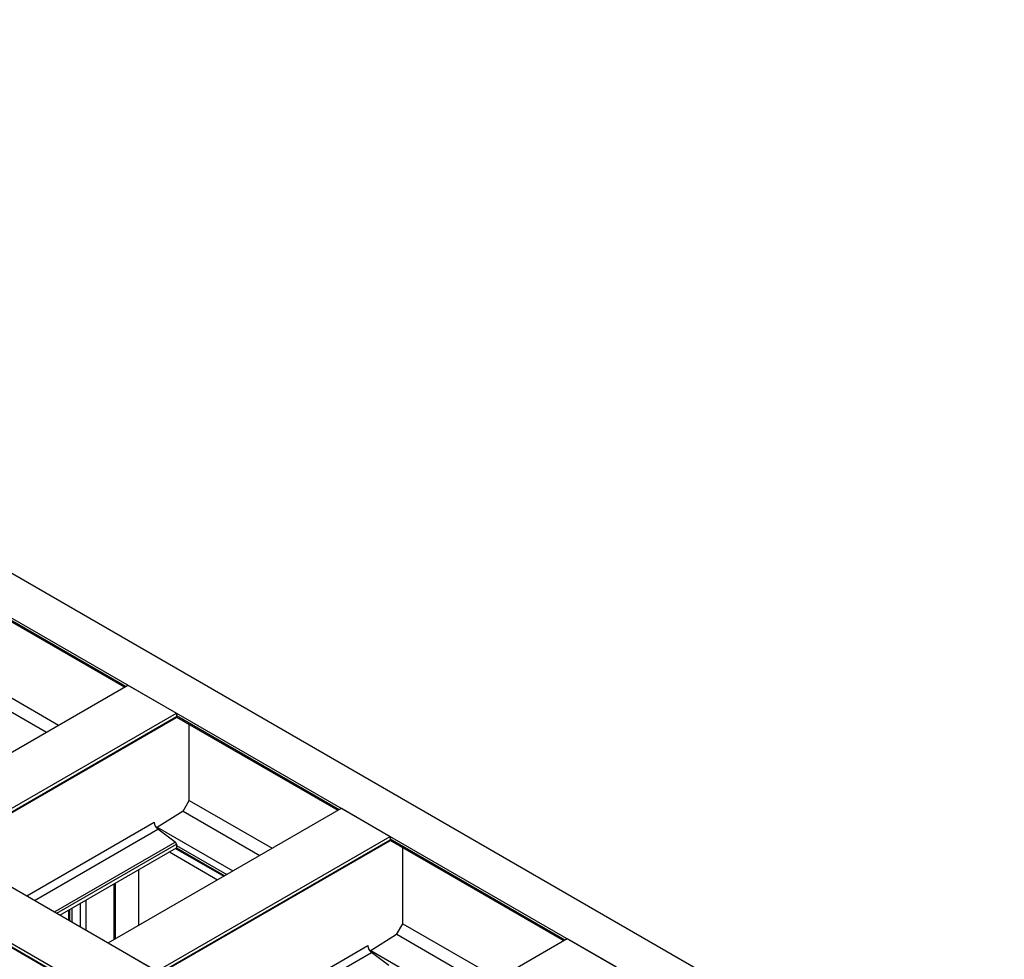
# Model space of a CAD drawing. Header units: millimetres. Extents: x 0 to 25230, y 0 to 17820.
# Tile 212 of 214: x 20864 to 22653, y 12232 to 13939. Entities that reach past the tile are written whole.
import ezdxf

# ---------------------------------------------------------------- set-up
doc = ezdxf.new("R2010")
doc.units = ezdxf.units.MM
doc.linetypes.add('SLD-Sólida', pattern=[0])
doc.layers.add('REFERÊNCIAS', color=9, linetype='SLD-Sólida')

msp = doc.modelspace()

# ---------------------------------------------------------------- linework, layer by layer
at = {"layer": 'REFERÊNCIAS', "linetype": 'SLD-Sólida', "lineweight": 25, "ltscale": 30}
for p, q in [((18099, 14521.2), (22652.8, 11892.4)), ((18028.3, 14480.4), (22582.1, 11851.5)), ((17604.5, 14235.7), (22158.3, 11606.9)), ((17516.2, 14184.7), (22069.9, 11555.9)), ((20745.3, 12904.7), (21053.8, 12726.6)), ((20745.4, 12907.3), (21056.1, 12727.9)), ((20636.3, 12485.5), (21060.1, 12730.2)), ((20757.6, 12733.9), (20912, 12644.7)), ((21060.1, 12730.2), (21148.4, 12679.2)), ((20842.4, 12710.5), (20934.2, 12657.5)), ((20724.7, 12434.5), (21148.4, 12679.2)), ((20730.2, 12431.3), (21148.4, 12672.7)), ((20731.3, 12430.7), (21147.7, 12671.1)), ((21148.3, 12672), (21442, 12502.5)), ((21148.4, 12679.2), (21148.4, 12672.7)), ((21148.4, 12674.6), (21444.3, 12503.8)), ((21171.7, 12520.4), (21171.7, 12658.5)), ((21160.4, 12500.8), (21171.7, 12520.4)), ((21171.7, 12520.4), (21322.4, 12433.4)), ((21024.5, 12261.4), (21448.3, 12506.1)), ((21160.4, 12500.8), (21112, 12470.8)), ((21160.6, 12501.2), (21300.2, 12420.6)), ((21448.3, 12506.1), (21536.6, 12455.1)), ((20876.4, 12346.9), (21108.1, 12480.7)), ((21113.5, 12471.7), (21251.1, 12392.3)), ((20890.5, 12338.8), (21114.6, 12468.2)), ((21112.9, 12210.4), (21536.6, 12455.1)), ((21146.3, 12444.8), (21114.6, 12468.2)), ((21536.6, 12455.1), (21536.6, 12448.6)), ((20926.6, 12318), (21146.3, 12444.8)), ((20931.2, 12315.3), (21148.4, 12440.7)), ((21118.4, 12207.2), (21536.6, 12448.6)), ((21119.5, 12206.6), (21535.9, 12447)), ((21148.4, 12440.7), (21148.4, 12434.2)), ((21148.4, 12438.7), (21240, 12385.9)), ((21536.5, 12447.9), (21852.1, 12265.7)), ((21536.6, 12450.5), (21854.5, 12267.1)), ((20936.8, 12312), (21148.4, 12434.2)), ((21135.7, 12426.8), (21223.3, 12376.2)), ((21146.6, 12433.2), (21234.3, 12382.6)), ((21148.4, 12434.2), (21236.1, 12383.6)), ((21559.9, 12296.3), (21559.9, 12434.4)), ((21079.7, 12394.5), (21079.7, 12293.3)), ((20636, 12376), (20929.4, 12206.6)), ((20636.3, 12377), (20930.5, 12207.2)), ((21034.6, 12368.5), (21034.6, 12267.3)), ((21035.6, 12369.1), (21035.6, 12267.9)), ((21037.3, 12370), (21037.3, 12268.8)), ((20973.3, 12333.1), (20973.3, 12291)), ((20983.6, 12339.1), (20983.6, 12285)), ((20952.4, 12321), (20952.4, 12303)), ((20954, 12322), (20954, 12302.1)), ((20958.6, 12324.6), (20958.6, 12299.5)), ((21548.6, 12276.7), (21559.9, 12296.3)), ((21559.9, 12296.3), (21732.5, 12196.7)), ((21548.6, 12276.7), (21500.2, 12246.7)), ((21548.8, 12277.1), (21710.3, 12183.9)), ((21024.5, 12261.4), (21112.9, 12210.4)), ((21264.6, 12122.8), (21496.3, 12256.6)), ((21434.6, 12024.7), (21858.4, 12269.3)), ((21858.4, 12269.3), (21946.8, 12218.3)), ((21278.7, 12114.7), (21502.8, 12244.1)), ((21501.7, 12247.6), (21661.2, 12155.5)), ((21534.5, 12220.7), (21502.8, 12244.1))]:
    msp.add_line(p, q, dxfattribs=at)
at = {"layer": 'REFERÊNCIAS', "linetype": 'SLD-Sólida', "lineweight": 25, "ltscale": 900}
for centre, radius, start, end in [((21146.7, 12672.5), 1.78, 305.5182, 5.794), ((21124.9, 12481.5), 16.9, 182.8744, 232.5131), ((21142.9, 12440.4), 5.56, 2.8744, 52.5131), ((21534.9, 12448.4), 1.78, 305.5182, 5.794), ((21513.1, 12257.4), 16.9, 182.8744, 232.5131)]:
    msp.add_arc(centre, radius, start, end, dxfattribs=at)

doc.saveas('drawing.dxf')
